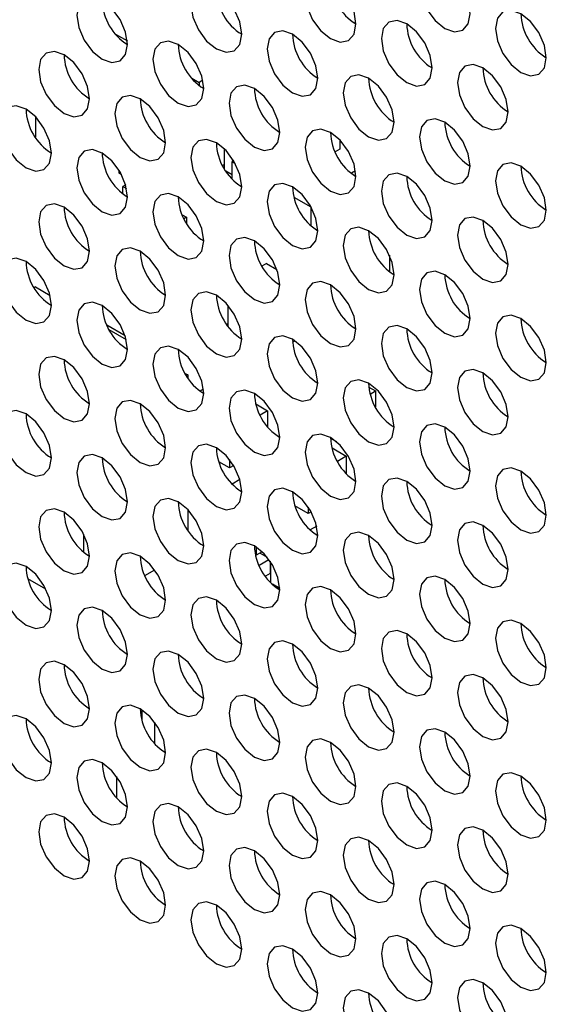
# Model space of a CAD drawing. Header units: millimetres. Extents: x 3619 to 4737, y 1503 to 2366.
# Tile 212 of 256: x 4542.13 to 4547.02, y 2195.35 to 2204.49. Entities that reach past the tile are written whole.
import ezdxf

# ---------------------------------------------------------------- set-up
doc = ezdxf.new("R2010")
doc.units = ezdxf.units.MM

msp = doc.modelspace()

# ---------------------------------------------------------------- linework, layer by layer
at = {"color": 7, "linetype": 'Continuous', "lineweight": 30}
for p, q in [((4543.0185, 2204.3559), (4543.1284, 2204.2925)), ((4543.7257, 2203.9477), (4543.7947, 2203.9078)), ((4543.8288, 2203.9275), (4543.7947, 2203.9078)), ((4543.7947, 2203.9078), (4543.7947, 2203.8798)), ((4542.2745, 2203.5906), (4542.2745, 2203.3985)), ((4545.1029, 2203.3731), (4545.1029, 2203.2887)), ((4544.0304, 2203.1043), (4544.0304, 2203.2896)), ((4545.1029, 2203.2887), (4545.058, 2203.2627)), ((4544.0304, 2203.1457), (4544.0128, 2203.1355)), ((4544.1158, 2203.1814), (4544.1012, 2203.1729)), ((4544.1012, 2203.1729), (4544.1302, 2203.1562)), ((4544.1012, 2203.0113), (4544.1012, 2203.1729)), ((4543.0523, 2203.0639), (4543.0523, 2203.0908)), ((4543.0747, 2203.051), (4543.0523, 2203.0639)), ((4544.1012, 2203.0504), (4544.0435, 2203.0837)), ((4545.2474, 2203.0864), (4545.2084, 2203.0638)), ((4543.1128, 2202.956), (4543.0876, 2202.9415)), ((4543.0876, 2202.9415), (4543.1214, 2202.922)), ((4543.0876, 2202.8727), (4543.0876, 2202.9415)), ((4544.6754, 2202.8414), (4544.8318, 2202.7511)), ((4543.6375, 2202.6785), (4543.6769, 2202.6557)), ((4544.8347, 2202.7528), (4544.8318, 2202.7511)), ((4544.8318, 2202.7511), (4544.8318, 2202.5799)), ((4543.6769, 2202.6557), (4543.6539, 2202.6424)), ((4543.6769, 2202.6557), (4543.6769, 2202.6007)), ((4544.4194, 2202.2271), (4544.3777, 2202.2031)), ((4544.4194, 2202.2271), (4544.5168, 2202.1708)), ((4545.5625, 2202.303), (4545.5625, 2202.1517)), ((4542.2745, 2202.0091), (4542.2624, 2202.0022)), ((4542.2745, 2202.0091), (4542.4107, 2201.9305)), ((4544.0658, 2201.6373), (4544.0658, 2201.8362)), ((4543.1084, 2201.555), (4542.9382, 2201.6532)), ((4542.9575, 2201.6148), (4543.1178, 2201.5223)), ((4544.0494, 2201.6597), (4544.0658, 2201.6691)), ((4544.6632, 2201.4969), (4544.6849, 2201.5095)), ((4543.6646, 2201.2066), (4543.6887, 2201.1927)), ((4543.6887, 2201.1927), (4543.6766, 2201.1858)), ((4543.6887, 2201.1927), (4543.6887, 2201.1668)), ((4543.8349, 2201.0594), (4543.8044, 2201.0418)), ((4545.3713, 2201.0788), (4545.4329, 2201.0432)), ((4545.3834, 2201.0146), (4545.4329, 2201.0432)), ((4545.4329, 2201.0432), (4545.4329, 2200.8929)), ((4544.3219, 2200.9225), (4544.4311, 2200.8594)), ((4544.4311, 2200.8594), (4544.361, 2200.8189)), ((4544.4311, 2200.8594), (4544.4311, 2200.7107)), ((4544.544, 2200.6252), (4544.533, 2200.6188)), ((4545.0741, 2200.5699), (4545.0158, 2200.6035)), ((4545.029, 2200.5142), (4545.1618, 2200.4376)), ((4544.0776, 2200.4063), (4544.0776, 2200.3287)), ((4545.1618, 2200.4376), (4545.0791, 2200.3898)), ((4545.1618, 2200.4376), (4545.1618, 2200.2759)), ((4544.0776, 2200.3287), (4543.978, 2200.3861)), ((4544.1158, 2200.3507), (4544.0776, 2200.3287)), ((4544.1735, 2200.2207), (4544.1022, 2200.1795)), ((4543.6887, 2199.9435), (4543.6887, 2199.7514)), ((4544.8083, 2199.9068), (4544.6851, 2199.9779)), ((4544.8083, 2199.9656), (4544.8083, 2199.9068)), ((4544.8347, 2199.9221), (4544.8083, 2199.9068)), ((4544.8868, 2199.7889), (4544.8266, 2199.7541)), ((4542.7223, 2199.7145), (4542.7223, 2199.5481)), ((4544.3251, 2199.5948), (4544.3251, 2199.5189)), ((4544.3251, 2199.5189), (4544.3181, 2199.5229)), ((4544.3802, 2199.5507), (4544.3251, 2199.5189)), ((4544.3509, 2199.4249), (4544.4433, 2199.4783)), ((4544.3604, 2199.5393), (4544.4253, 2199.5018)), ((4544.4547, 2199.462), (4544.4547, 2199.3488)), ((4544.4606, 2199.2627), (4544.4606, 2199.453)), ((4542.3723, 2199.2038), (4542.205, 2199.3004)), ((4543.2902, 2199.3296), (4543.3827, 2199.383)), ((4544.4547, 2199.3488), (4544.4099, 2199.3229)), ((4544.5441, 2199.2088), (4544.4752, 2199.2485)), ((4543.2644, 2197.9847), (4543.2644, 2198.0841)), ((4543.3823, 2197.7709), (4543.3823, 2197.9682)), ((4543.0287, 2197.4646), (4543.0287, 2197.2674))]:
    msp.add_line(p, q, dxfattribs=at)
at = {"color": 7, "linetype": 'Continuous', "lineweight": 30, "flags": 128}
for points in [[(4546.312, 2204.5452), (4546.2941, 2204.6598), (4546.243, 2204.7776), (4546.1665, 2204.8807), (4546.0763, 2204.9535), (4545.9861, 2204.9848), (4545.9097, 2204.97), (4545.8586, 2204.9112), (4545.8406, 2204.8174), (4545.8586, 2204.7029), (4545.9097, 2204.5851), (4545.9861, 2204.4819), (4546.0763, 2204.4091), (4546.1665, 2204.3778), (4546.243, 2204.3926), (4546.2941, 2204.4514), (4546.312, 2204.5452)], [(4545.2514, 2204.4499), (4545.2334, 2204.5644), (4545.1824, 2204.6822), (4545.1059, 2204.7853), (4545.0157, 2204.8581), (4544.9255, 2204.8895), (4544.849, 2204.8746), (4544.7979, 2204.8158), (4544.78, 2204.722), (4544.7979, 2204.6075), (4544.849, 2204.4897), (4544.9255, 2204.3866), (4545.0157, 2204.3138), (4545.1059, 2204.2824), (4545.1824, 2204.2973), (4545.2334, 2204.3561), (4545.2514, 2204.4499)], [(4544.1907, 2204.3545), (4544.1728, 2204.469), (4544.1217, 2204.5868), (4544.0452, 2204.69), (4543.955, 2204.7628), (4543.8648, 2204.7941), (4543.7884, 2204.7793), (4543.7373, 2204.7205), (4543.7193, 2204.6267), (4543.7373, 2204.5121), (4543.7884, 2204.3943), (4543.8648, 2204.2912), (4543.955, 2204.2184), (4544.0452, 2204.1871), (4544.1217, 2204.2019), (4544.1728, 2204.2607), (4544.1907, 2204.3545)], [(4543.1301, 2204.2591), (4543.1121, 2204.3737), (4543.061, 2204.4915), (4542.9846, 2204.5946), (4542.8944, 2204.6674), (4542.8042, 2204.6988), (4542.7277, 2204.6839), (4542.6766, 2204.6251), (4542.6587, 2204.5313), (4542.6766, 2204.4168), (4542.7277, 2204.299), (4542.8042, 2204.1958), (4542.8944, 2204.123), (4542.9846, 2204.0917), (4543.061, 2204.1065), (4543.1121, 2204.1654), (4543.1301, 2204.2591)], [(4547.0192, 2204.137), (4547.0012, 2204.2516), (4546.9501, 2204.3694), (4546.8736, 2204.4725), (4546.7835, 2204.5453), (4546.6933, 2204.5766), (4546.6168, 2204.5618), (4546.5657, 2204.503), (4546.5477, 2204.4092), (4546.5657, 2204.2947), (4546.6168, 2204.1769), (4546.6933, 2204.0737), (4546.7835, 2204.0009), (4546.8736, 2203.9696), (4546.9501, 2203.9844), (4547.0012, 2204.0432), (4547.0192, 2204.137)], [(4545.9585, 2204.0417), (4545.9406, 2204.1562), (4545.8895, 2204.274), (4545.813, 2204.3771), (4545.7228, 2204.4499), (4545.6326, 2204.4813), (4545.5561, 2204.4664), (4545.505, 2204.4076), (4545.4871, 2204.3138), (4545.505, 2204.1993), (4545.5561, 2204.0815), (4545.6326, 2203.9783), (4545.7228, 2203.9056), (4545.813, 2203.8742), (4545.8895, 2203.8891), (4545.9406, 2203.9479), (4545.9585, 2204.0417)], [(4544.8978, 2203.9463), (4544.8799, 2204.0608), (4544.8288, 2204.1786), (4544.7523, 2204.2818), (4544.6621, 2204.3546), (4544.5719, 2204.3859), (4544.4955, 2204.3711), (4544.4444, 2204.3122), (4544.4264, 2204.2184), (4544.4444, 2204.1039), (4544.4955, 2203.9861), (4544.5719, 2203.883), (4544.6621, 2203.8102), (4544.7523, 2203.7788), (4544.8288, 2203.7937), (4544.8799, 2203.8525), (4544.8978, 2203.9463)], [(4543.8372, 2203.8509), (4543.8192, 2203.9655), (4543.7681, 2204.0833), (4543.6917, 2204.1864), (4543.6015, 2204.2592), (4543.5113, 2204.2906), (4543.4348, 2204.2757), (4543.3837, 2204.2169), (4543.3658, 2204.1231), (4543.3837, 2204.0086), (4543.4348, 2203.8908), (4543.5113, 2203.7876), (4543.6015, 2203.7148), (4543.6917, 2203.6835), (4543.7681, 2203.6983), (4543.8192, 2203.7571), (4543.8372, 2203.8509)], [(4542.7765, 2203.7556), (4542.7586, 2203.8701), (4542.7075, 2203.9879), (4542.631, 2204.091), (4542.5408, 2204.1638), (4542.4506, 2204.1952), (4542.3741, 2204.1803), (4542.323, 2204.1215), (4542.3051, 2204.0277), (4542.323, 2203.9132), (4542.3741, 2203.7954), (4542.4506, 2203.6923), (4542.5408, 2203.6195), (4542.631, 2203.5881), (4542.7075, 2203.603), (4542.7586, 2203.6618), (4542.7765, 2203.7556)], [(4546.6656, 2203.6335), (4546.6477, 2203.748), (4546.5966, 2203.8658), (4546.5201, 2203.9689), (4546.4299, 2204.0417), (4546.3397, 2204.0731), (4546.2632, 2204.0582), (4546.2121, 2203.9994), (4546.1942, 2203.9056), (4546.2121, 2203.7911), (4546.2632, 2203.6733), (4546.3397, 2203.5701), (4546.4299, 2203.4974), (4546.5201, 2203.466), (4546.5966, 2203.4809), (4546.6477, 2203.5397), (4546.6656, 2203.6335)], [(4545.6049, 2203.5381), (4545.587, 2203.6526), (4545.5359, 2203.7704), (4545.4594, 2203.8736), (4545.3692, 2203.9464), (4545.279, 2203.9777), (4545.2026, 2203.9629), (4545.1515, 2203.904), (4545.1335, 2203.8102), (4545.1515, 2203.6957), (4545.2026, 2203.5779), (4545.279, 2203.4748), (4545.3692, 2203.402), (4545.4594, 2203.3706), (4545.5359, 2203.3855), (4545.587, 2203.4443), (4545.6049, 2203.5381)], [(4544.5443, 2203.4427), (4544.5263, 2203.5573), (4544.4752, 2203.6751), (4544.3988, 2203.7782), (4544.3086, 2203.851), (4544.2184, 2203.8823), (4544.1419, 2203.8675), (4544.0908, 2203.8087), (4544.0729, 2203.7149), (4544.0908, 2203.6004), (4544.1419, 2203.4826), (4544.2184, 2203.3794), (4544.3086, 2203.3066), (4544.3988, 2203.2753), (4544.4752, 2203.2901), (4544.5263, 2203.3489), (4544.5443, 2203.4427)], [(4543.4836, 2203.3474), (4543.4657, 2203.4619), (4543.4146, 2203.5797), (4543.3381, 2203.6828), (4543.2479, 2203.7556), (4543.1577, 2203.787), (4543.0813, 2203.7721), (4543.0302, 2203.7133), (4543.0122, 2203.6195), (4543.0302, 2203.505), (4543.0813, 2203.3872), (4543.1577, 2203.2841), (4543.2479, 2203.2113), (4543.3381, 2203.1799), (4543.4146, 2203.1948), (4543.4657, 2203.2536), (4543.4836, 2203.3474)], [(4542.423, 2203.252), (4542.405, 2203.3665), (4542.3539, 2203.4843), (4542.2775, 2203.5875), (4542.1873, 2203.6603), (4542.0971, 2203.6916), (4542.0206, 2203.6768), (4541.9695, 2203.618), (4541.9516, 2203.5242), (4541.9695, 2203.4096), (4542.0206, 2203.2918), (4542.0971, 2203.1887), (4542.1873, 2203.1159), (4542.2775, 2203.0846), (4542.3539, 2203.0994), (4542.405, 2203.1582), (4542.423, 2203.252)], [(4546.312, 2203.1299), (4546.2941, 2203.2444), (4546.243, 2203.3622), (4546.1665, 2203.4654), (4546.0763, 2203.5381), (4545.9861, 2203.5695), (4545.9097, 2203.5546), (4545.8586, 2203.4958), (4545.8406, 2203.402), (4545.8586, 2203.2875), (4545.9097, 2203.1697), (4545.9861, 2203.0666), (4546.0763, 2202.9938), (4546.1665, 2202.9624), (4546.243, 2202.9773), (4546.2941, 2203.0361), (4546.312, 2203.1299)], [(4545.2514, 2203.0345), (4545.2334, 2203.1491), (4545.1824, 2203.2669), (4545.1059, 2203.37), (4545.0157, 2203.4428), (4544.9255, 2203.4741), (4544.849, 2203.4593), (4544.7979, 2203.4005), (4544.78, 2203.3067), (4544.7979, 2203.1922), (4544.849, 2203.0744), (4544.9255, 2202.9712), (4545.0157, 2202.8984), (4545.1059, 2202.8671), (4545.1824, 2202.8819), (4545.2334, 2202.9407), (4545.2514, 2203.0345)], [(4544.1907, 2202.9392), (4544.1728, 2203.0537), (4544.1217, 2203.1715), (4544.0452, 2203.2746), (4543.955, 2203.3474), (4543.8648, 2203.3788), (4543.7884, 2203.3639), (4543.7373, 2203.3051), (4543.7193, 2203.2113), (4543.7373, 2203.0968), (4543.7884, 2202.979), (4543.8648, 2202.8759), (4543.955, 2202.8031), (4544.0452, 2202.7717), (4544.1217, 2202.7866), (4544.1728, 2202.8454), (4544.1907, 2202.9392)], [(4543.1301, 2202.8438), (4543.1121, 2202.9583), (4543.061, 2203.0761), (4542.9846, 2203.1793), (4542.8944, 2203.2521), (4542.8042, 2203.2834), (4542.7277, 2203.2686), (4542.6766, 2203.2098), (4542.6587, 2203.1159), (4542.6766, 2203.0014), (4542.7277, 2202.8836), (4542.8042, 2202.7805), (4542.8944, 2202.7077), (4542.9846, 2202.6763), (4543.061, 2202.6912), (4543.1121, 2202.75), (4543.1301, 2202.8438)], [(4547.0192, 2202.7217), (4547.0012, 2202.8362), (4546.9501, 2202.954), (4546.8736, 2203.0572), (4546.7835, 2203.1299), (4546.6933, 2203.1613), (4546.6168, 2203.1464), (4546.5657, 2203.0876), (4546.5477, 2202.9938), (4546.5657, 2202.8793), (4546.6168, 2202.7615), (4546.6933, 2202.6584), (4546.7835, 2202.5856), (4546.8736, 2202.5542), (4546.9501, 2202.5691), (4547.0012, 2202.6279), (4547.0192, 2202.7217)], [(4545.9585, 2202.6263), (4545.9406, 2202.7408), (4545.8895, 2202.8586), (4545.813, 2202.9618), (4545.7228, 2203.0346), (4545.6326, 2203.0659), (4545.5561, 2203.0511), (4545.505, 2202.9923), (4545.4871, 2202.8985), (4545.505, 2202.784), (4545.5561, 2202.6662), (4545.6326, 2202.563), (4545.7228, 2202.4902), (4545.813, 2202.4589), (4545.8895, 2202.4737), (4545.9406, 2202.5325), (4545.9585, 2202.6263)], [(4544.8978, 2202.531), (4544.8799, 2202.6455), (4544.8288, 2202.7633), (4544.7523, 2202.8664), (4544.6621, 2202.9392), (4544.5719, 2202.9706), (4544.4955, 2202.9557), (4544.4444, 2202.8969), (4544.4264, 2202.8031), (4544.4444, 2202.6886), (4544.4955, 2202.5708), (4544.5719, 2202.4677), (4544.6621, 2202.3949), (4544.7523, 2202.3635), (4544.8288, 2202.3784), (4544.8799, 2202.4372), (4544.8978, 2202.531)], [(4543.8372, 2202.4356), (4543.8192, 2202.5501), (4543.7681, 2202.6679), (4543.6917, 2202.7711), (4543.6015, 2202.8439), (4543.5113, 2202.8752), (4543.4348, 2202.8604), (4543.3837, 2202.8015), (4543.3658, 2202.7077), (4543.3837, 2202.5932), (4543.4348, 2202.4754), (4543.5113, 2202.3723), (4543.6015, 2202.2995), (4543.6917, 2202.2681), (4543.7681, 2202.283), (4543.8192, 2202.3418), (4543.8372, 2202.4356)], [(4542.7765, 2202.3402), (4542.7586, 2202.4548), (4542.7075, 2202.5726), (4542.631, 2202.6757), (4542.5408, 2202.7485), (4542.4506, 2202.7798), (4542.3741, 2202.765), (4542.323, 2202.7062), (4542.3051, 2202.6124), (4542.323, 2202.4979), (4542.3741, 2202.3801), (4542.4506, 2202.2769), (4542.5408, 2202.2041), (4542.631, 2202.1728), (4542.7075, 2202.1876), (4542.7586, 2202.2464), (4542.7765, 2202.3402)], [(4546.6656, 2202.2181), (4546.6477, 2202.3326), (4546.5966, 2202.4504), (4546.5201, 2202.5536), (4546.4299, 2202.6264), (4546.3397, 2202.6577), (4546.2632, 2202.6429), (4546.2121, 2202.5841), (4546.1942, 2202.4903), (4546.2121, 2202.3758), (4546.2632, 2202.258), (4546.3397, 2202.1548), (4546.4299, 2202.082), (4546.5201, 2202.0507), (4546.5966, 2202.0655), (4546.6477, 2202.1243), (4546.6656, 2202.2181)], [(4545.6049, 2202.1228), (4545.587, 2202.2373), (4545.5359, 2202.3551), (4545.4594, 2202.4582), (4545.3692, 2202.531), (4545.279, 2202.5624), (4545.2026, 2202.5475), (4545.1515, 2202.4887), (4545.1335, 2202.3949), (4545.1515, 2202.2804), (4545.2026, 2202.1626), (4545.279, 2202.0594), (4545.3692, 2201.9867), (4545.4594, 2201.9553), (4545.5359, 2201.9702), (4545.587, 2202.029), (4545.6049, 2202.1228)], [(4544.5443, 2202.0274), (4544.5263, 2202.1419), (4544.4752, 2202.2597), (4544.3988, 2202.3629), (4544.3086, 2202.4357), (4544.2184, 2202.467), (4544.1419, 2202.4521), (4544.0908, 2202.3933), (4544.0729, 2202.2995), (4544.0908, 2202.185), (4544.1419, 2202.0672), (4544.2184, 2201.9641), (4544.3086, 2201.8913), (4544.3988, 2201.8599), (4544.4752, 2201.8748), (4544.5263, 2201.9336), (4544.5443, 2202.0274)], [(4543.4836, 2201.932), (4543.4657, 2202.0466), (4543.4146, 2202.1644), (4543.3381, 2202.2675), (4543.2479, 2202.3403), (4543.1577, 2202.3716), (4543.0813, 2202.3568), (4543.0302, 2202.298), (4543.0122, 2202.2042), (4543.0302, 2202.0897), (4543.0813, 2201.9719), (4543.1577, 2201.8687), (4543.2479, 2201.7959), (4543.3381, 2201.7646), (4543.4146, 2201.7794), (4543.4657, 2201.8382), (4543.4836, 2201.932)], [(4542.423, 2201.8367), (4542.405, 2201.9512), (4542.3539, 2202.069), (4542.2775, 2202.1721), (4542.1873, 2202.2449), (4542.0971, 2202.2763), (4542.0206, 2202.2614), (4541.9695, 2202.2026), (4541.9516, 2202.1088), (4541.9695, 2201.9943), (4542.0206, 2201.8765), (4542.0971, 2201.7734), (4542.1873, 2201.7006), (4542.2775, 2201.6692), (4542.3539, 2201.6841), (4542.405, 2201.7429), (4542.423, 2201.8367)], [(4546.312, 2201.7146), (4546.2941, 2201.8291), (4546.243, 2201.9469), (4546.1665, 2202.05), (4546.0763, 2202.1228), (4545.9861, 2202.1542), (4545.9097, 2202.1393), (4545.8586, 2202.0805), (4545.8406, 2201.9867), (4545.8586, 2201.8722), (4545.9097, 2201.7544), (4545.9861, 2201.6512), (4546.0763, 2201.5784), (4546.1665, 2201.5471), (4546.243, 2201.562), (4546.2941, 2201.6208), (4546.312, 2201.7146)], [(4545.2514, 2201.6192), (4545.2334, 2201.7337), (4545.1824, 2201.8515), (4545.1059, 2201.9547), (4545.0157, 2202.0275), (4544.9255, 2202.0588), (4544.849, 2202.0439), (4544.7979, 2201.9851), (4544.78, 2201.8913), (4544.7979, 2201.7768), (4544.849, 2201.659), (4544.9255, 2201.5559), (4545.0157, 2201.4831), (4545.1059, 2201.4517), (4545.1824, 2201.4666), (4545.2334, 2201.5254), (4545.2514, 2201.6192)], [(4544.1907, 2201.5238), (4544.1728, 2201.6384), (4544.1217, 2201.7561), (4544.0452, 2201.8593), (4543.955, 2201.9321), (4543.8648, 2201.9634), (4543.7884, 2201.9486), (4543.7373, 2201.8898), (4543.7193, 2201.796), (4543.7373, 2201.6815), (4543.7884, 2201.5637), (4543.8648, 2201.4605), (4543.955, 2201.3877), (4544.0452, 2201.3564), (4544.1217, 2201.3712), (4544.1728, 2201.43), (4544.1907, 2201.5238)], [(4543.1301, 2201.4285), (4543.1121, 2201.543), (4543.061, 2201.6608), (4542.9846, 2201.7639), (4542.8944, 2201.8367), (4542.8042, 2201.8681), (4542.7277, 2201.8532), (4542.6766, 2201.7944), (4542.6587, 2201.7006), (4542.6766, 2201.5861), (4542.7277, 2201.4683), (4542.8042, 2201.3652), (4542.8944, 2201.2924), (4542.9846, 2201.261), (4543.061, 2201.2759), (4543.1121, 2201.3347), (4543.1301, 2201.4285)], [(4547.0192, 2201.3064), (4547.0012, 2201.4209), (4546.9501, 2201.5387), (4546.8736, 2201.6418), (4546.7835, 2201.7146), (4546.6933, 2201.746), (4546.6168, 2201.7311), (4546.5657, 2201.6723), (4546.5477, 2201.5785), (4546.5657, 2201.464), (4546.6168, 2201.3462), (4546.6933, 2201.243), (4546.7835, 2201.1702), (4546.8736, 2201.1389), (4546.9501, 2201.1538), (4547.0012, 2201.2126), (4547.0192, 2201.3064)], [(4545.9585, 2201.211), (4545.9406, 2201.3255), (4545.8895, 2201.4433), (4545.813, 2201.5465), (4545.7228, 2201.6192), (4545.6326, 2201.6506), (4545.5561, 2201.6357), (4545.505, 2201.5769), (4545.4871, 2201.4831), (4545.505, 2201.3686), (4545.5561, 2201.2508), (4545.6326, 2201.1477), (4545.7228, 2201.0749), (4545.813, 2201.0435), (4545.8895, 2201.0584), (4545.9406, 2201.1172), (4545.9585, 2201.211)], [(4544.8978, 2201.1156), (4544.8799, 2201.2302), (4544.8288, 2201.3479), (4544.7523, 2201.4511), (4544.6621, 2201.5239), (4544.5719, 2201.5552), (4544.4955, 2201.5404), (4544.4444, 2201.4816), (4544.4264, 2201.3878), (4544.4444, 2201.2733), (4544.4955, 2201.1555), (4544.5719, 2201.0523), (4544.6621, 2200.9795), (4544.7523, 2200.9482), (4544.8288, 2200.963), (4544.8799, 2201.0218), (4544.8978, 2201.1156)], [(4543.8372, 2201.0203), (4543.8192, 2201.1348), (4543.7681, 2201.2526), (4543.6917, 2201.3557), (4543.6015, 2201.4285), (4543.5113, 2201.4599), (4543.4348, 2201.445), (4543.3837, 2201.3862), (4543.3658, 2201.2924), (4543.3837, 2201.1779), (4543.4348, 2201.0601), (4543.5113, 2200.9569), (4543.6015, 2200.8842), (4543.6917, 2200.8528), (4543.7681, 2200.8677), (4543.8192, 2200.9265), (4543.8372, 2201.0203)], [(4542.7765, 2200.9249), (4542.7586, 2201.0394), (4542.7075, 2201.1572), (4542.631, 2201.2604), (4542.5408, 2201.3332), (4542.4506, 2201.3645), (4542.3741, 2201.3497), (4542.323, 2201.2909), (4542.3051, 2201.197), (4542.323, 2201.0825), (4542.3741, 2200.9647), (4542.4506, 2200.8616), (4542.5408, 2200.7888), (4542.631, 2200.7574), (4542.7075, 2200.7723), (4542.7586, 2200.8311), (4542.7765, 2200.9249)], [(4546.6656, 2200.8028), (4546.6477, 2200.9173), (4546.5966, 2201.0351), (4546.5201, 2201.1383), (4546.4299, 2201.211), (4546.3397, 2201.2424), (4546.2632, 2201.2275), (4546.2121, 2201.1687), (4546.1942, 2201.0749), (4546.2121, 2200.9604), (4546.2632, 2200.8426), (4546.3397, 2200.7395), (4546.4299, 2200.6667), (4546.5201, 2200.6353), (4546.5966, 2200.6502), (4546.6477, 2200.709), (4546.6656, 2200.8028)], [(4545.6049, 2200.7074), (4545.587, 2200.822), (4545.5359, 2200.9397), (4545.4594, 2201.0429), (4545.3692, 2201.1157), (4545.279, 2201.147), (4545.2026, 2201.1322), (4545.1515, 2201.0734), (4545.1335, 2200.9796), (4545.1515, 2200.865), (4545.2026, 2200.7473), (4545.279, 2200.6441), (4545.3692, 2200.5713), (4545.4594, 2200.54), (4545.5359, 2200.5548), (4545.587, 2200.6136), (4545.6049, 2200.7074)], [(4544.5443, 2200.6121), (4544.5263, 2200.7266), (4544.4752, 2200.8444), (4544.3988, 2200.9475), (4544.3086, 2201.0203), (4544.2184, 2201.0517), (4544.1419, 2201.0368), (4544.0908, 2200.978), (4544.0729, 2200.8842), (4544.0908, 2200.7697), (4544.1419, 2200.6519), (4544.2184, 2200.5487), (4544.3086, 2200.476), (4544.3988, 2200.4446), (4544.4752, 2200.4595), (4544.5263, 2200.5183), (4544.5443, 2200.6121)], [(4543.4836, 2200.5167), (4543.4657, 2200.6312), (4543.4146, 2200.749), (4543.3381, 2200.8522), (4543.2479, 2200.925), (4543.1577, 2200.9563), (4543.0813, 2200.9414), (4543.0302, 2200.8826), (4543.0122, 2200.7888), (4543.0302, 2200.6743), (4543.0813, 2200.5565), (4543.1577, 2200.4534), (4543.2479, 2200.3806), (4543.3381, 2200.3492), (4543.4146, 2200.3641), (4543.4657, 2200.4229), (4543.4836, 2200.5167)], [(4542.423, 2200.4213), (4542.405, 2200.5359), (4542.3539, 2200.6537), (4542.2775, 2200.7568), (4542.1873, 2200.8296), (4542.0971, 2200.8609), (4542.0206, 2200.8461), (4541.9695, 2200.7873), (4541.9516, 2200.6935), (4541.9695, 2200.579), (4542.0206, 2200.4612), (4542.0971, 2200.358), (4542.1873, 2200.2852), (4542.2775, 2200.2539), (4542.3539, 2200.2687), (4542.405, 2200.3275), (4542.423, 2200.4213)], [(4546.312, 2200.2992), (4546.2941, 2200.4137), (4546.243, 2200.5315), (4546.1665, 2200.6347), (4546.0763, 2200.7075), (4545.9861, 2200.7388), (4545.9097, 2200.724), (4545.8586, 2200.6652), (4545.8406, 2200.5714), (4545.8586, 2200.4568), (4545.9097, 2200.339), (4545.9861, 2200.2359), (4546.0763, 2200.1631), (4546.1665, 2200.1318), (4546.243, 2200.1466), (4546.2941, 2200.2054), (4546.312, 2200.2992)], [(4545.2514, 2200.2039), (4545.2334, 2200.3184), (4545.1824, 2200.4362), (4545.1059, 2200.5393), (4545.0157, 2200.6121), (4544.9255, 2200.6435), (4544.849, 2200.6286), (4544.7979, 2200.5698), (4544.78, 2200.476), (4544.7979, 2200.3615), (4544.849, 2200.2437), (4544.9255, 2200.1405), (4545.0157, 2200.0678), (4545.1059, 2200.0364), (4545.1824, 2200.0513), (4545.2334, 2200.1101), (4545.2514, 2200.2039)], [(4544.1907, 2200.1085), (4544.1728, 2200.223), (4544.1217, 2200.3408), (4544.0452, 2200.444), (4543.955, 2200.5167), (4543.8648, 2200.5481), (4543.7884, 2200.5332), (4543.7373, 2200.4744), (4543.7193, 2200.3806), (4543.7373, 2200.2661), (4543.7884, 2200.1483), (4543.8648, 2200.0452), (4543.955, 2199.9724), (4544.0452, 2199.941), (4544.1217, 2199.9559), (4544.1728, 2200.0147), (4544.1907, 2200.1085)], [(4543.1301, 2200.0131), (4543.1121, 2200.1277), (4543.061, 2200.2455), (4542.9846, 2200.3486), (4542.8944, 2200.4214), (4542.8042, 2200.4527), (4542.7277, 2200.4379), (4542.6766, 2200.3791), (4542.6587, 2200.2853), (4542.6766, 2200.1708), (4542.7277, 2200.053), (4542.8042, 2199.9498), (4542.8944, 2199.877), (4542.9846, 2199.8457), (4543.061, 2199.8605), (4543.1121, 2199.9193), (4543.1301, 2200.0131)], [(4547.0192, 2199.891), (4547.0012, 2200.0055), (4546.9501, 2200.1233), (4546.8736, 2200.2265), (4546.7835, 2200.2993), (4546.6933, 2200.3306), (4546.6168, 2200.3158), (4546.5657, 2200.257), (4546.5477, 2200.1632), (4546.5657, 2200.0486), (4546.6168, 2199.9308), (4546.6933, 2199.8277), (4546.7835, 2199.7549), (4546.8736, 2199.7236), (4546.9501, 2199.7384), (4547.0012, 2199.7972), (4547.0192, 2199.891)], [(4545.9585, 2199.7957), (4545.9406, 2199.9102), (4545.8895, 2200.028), (4545.813, 2200.1311), (4545.7228, 2200.2039), (4545.6326, 2200.2353), (4545.5561, 2200.2204), (4545.505, 2200.1616), (4545.4871, 2200.0678), (4545.505, 2199.9533), (4545.5561, 2199.8355), (4545.6326, 2199.7323), (4545.7228, 2199.6595), (4545.813, 2199.6282), (4545.8895, 2199.6431), (4545.9406, 2199.7019), (4545.9585, 2199.7957)], [(4544.8978, 2199.7003), (4544.8799, 2199.8148), (4544.8288, 2199.9326), (4544.7523, 2200.0358), (4544.6621, 2200.1085), (4544.5719, 2200.1399), (4544.4955, 2200.125), (4544.4444, 2200.0662), (4544.4264, 2199.9724), (4544.4444, 2199.8579), (4544.4955, 2199.7401), (4544.5719, 2199.637), (4544.6621, 2199.5642), (4544.7523, 2199.5328), (4544.8288, 2199.5477), (4544.8799, 2199.6065), (4544.8978, 2199.7003)], [(4543.8372, 2199.6049), (4543.8192, 2199.7195), (4543.7681, 2199.8373), (4543.6917, 2199.9404), (4543.6015, 2200.0132), (4543.5113, 2200.0445), (4543.4348, 2200.0297), (4543.3837, 2199.9709), (4543.3658, 2199.8771), (4543.3837, 2199.7626), (4543.4348, 2199.6448), (4543.5113, 2199.5416), (4543.6015, 2199.4688), (4543.6917, 2199.4375), (4543.7681, 2199.4523), (4543.8192, 2199.5111), (4543.8372, 2199.6049)], [(4542.7765, 2199.5096), (4542.7586, 2199.6241), (4542.7075, 2199.7419), (4542.631, 2199.845), (4542.5408, 2199.9178), (4542.4506, 2199.9492), (4542.3741, 2199.9343), (4542.323, 2199.8755), (4542.3051, 2199.7817), (4542.323, 2199.6672), (4542.3741, 2199.5494), (4542.4506, 2199.4462), (4542.5408, 2199.3735), (4542.631, 2199.3421), (4542.7075, 2199.357), (4542.7586, 2199.4158), (4542.7765, 2199.5096)], [(4546.6656, 2199.3875), (4546.6477, 2199.502), (4546.5966, 2199.6198), (4546.5201, 2199.7229), (4546.4299, 2199.7957), (4546.3397, 2199.8271), (4546.2632, 2199.8122), (4546.2121, 2199.7534), (4546.1942, 2199.6596), (4546.2121, 2199.5451), (4546.2632, 2199.4273), (4546.3397, 2199.3241), (4546.4299, 2199.2513), (4546.5201, 2199.22), (4546.5966, 2199.2349), (4546.6477, 2199.2937), (4546.6656, 2199.3875)], [(4545.6049, 2199.2921), (4545.587, 2199.4066), (4545.5359, 2199.5244), (4545.4594, 2199.6276), (4545.3692, 2199.7003), (4545.279, 2199.7317), (4545.2026, 2199.7168), (4545.1515, 2199.658), (4545.1335, 2199.5642), (4545.1515, 2199.4497), (4545.2026, 2199.3319), (4545.279, 2199.2288), (4545.3692, 2199.156), (4545.4594, 2199.1246), (4545.5359, 2199.1395), (4545.587, 2199.1983), (4545.6049, 2199.2921)], [(4544.5443, 2199.1967), (4544.5263, 2199.3112), (4544.4752, 2199.429), (4544.3988, 2199.5322), (4544.3086, 2199.605), (4544.2184, 2199.6363), (4544.1419, 2199.6215), (4544.0908, 2199.5627), (4544.0729, 2199.4689), (4544.0908, 2199.3544), (4544.1419, 2199.2366), (4544.2184, 2199.1334), (4544.3086, 2199.0606), (4544.3988, 2199.0293), (4544.4752, 2199.0441), (4544.5263, 2199.1029), (4544.5443, 2199.1967)], [(4543.4836, 2199.1014), (4543.4657, 2199.2159), (4543.4146, 2199.3337), (4543.3381, 2199.4368), (4543.2479, 2199.5096), (4543.1577, 2199.541), (4543.0813, 2199.5261), (4543.0302, 2199.4673), (4543.0122, 2199.3735), (4543.0302, 2199.259), (4543.0813, 2199.1412), (4543.1577, 2199.038), (4543.2479, 2198.9653), (4543.3381, 2198.9339), (4543.4146, 2198.9488), (4543.4657, 2199.0076), (4543.4836, 2199.1014)], [(4542.423, 2199.006), (4542.405, 2199.1205), (4542.3539, 2199.2383), (4542.2775, 2199.3415), (4542.1873, 2199.4143), (4542.0971, 2199.4456), (4542.0206, 2199.4308), (4541.9695, 2199.3719), (4541.9516, 2199.2781), (4541.9695, 2199.1636), (4542.0206, 2199.0458), (4542.0971, 2198.9427), (4542.1873, 2198.8699), (4542.2775, 2198.8385), (4542.3539, 2198.8534), (4542.405, 2198.9122), (4542.423, 2199.006)], [(4546.312, 2198.8839), (4546.2941, 2198.9984), (4546.243, 2199.1162), (4546.1665, 2199.2193), (4546.0763, 2199.2921), (4545.9861, 2199.3235), (4545.9097, 2199.3086), (4545.8586, 2199.2498), (4545.8406, 2199.156), (4545.8586, 2199.0415), (4545.9097, 2198.9237), (4545.9861, 2198.8206), (4546.0763, 2198.7478), (4546.1665, 2198.7164), (4546.243, 2198.7313), (4546.2941, 2198.7901), (4546.312, 2198.8839)], [(4545.2514, 2198.7885), (4545.2334, 2198.903), (4545.1824, 2199.0208), (4545.1059, 2199.124), (4545.0157, 2199.1968), (4544.9255, 2199.2281), (4544.849, 2199.2133), (4544.7979, 2199.1545), (4544.78, 2199.0607), (4544.7979, 2198.9461), (4544.849, 2198.8284), (4544.9255, 2198.7252), (4545.0157, 2198.6524), (4545.1059, 2198.6211), (4545.1824, 2198.6359), (4545.2334, 2198.6947), (4545.2514, 2198.7885)], [(4544.1907, 2198.6932), (4544.1728, 2198.8077), (4544.1217, 2198.9255), (4544.0452, 2199.0286), (4543.955, 2199.1014), (4543.8648, 2199.1328), (4543.7884, 2199.1179), (4543.7373, 2199.0591), (4543.7193, 2198.9653), (4543.7373, 2198.8508), (4543.7884, 2198.733), (4543.8648, 2198.6298), (4543.955, 2198.5571), (4544.0452, 2198.5257), (4544.1217, 2198.5406), (4544.1728, 2198.5994), (4544.1907, 2198.6932)], [(4543.1301, 2198.5978), (4543.1121, 2198.7123), (4543.061, 2198.8301), (4542.9846, 2198.9333), (4542.8944, 2199.006), (4542.8042, 2199.0374), (4542.7277, 2199.0225), (4542.6766, 2198.9637), (4542.6587, 2198.8699), (4542.6766, 2198.7554), (4542.7277, 2198.6376), (4542.8042, 2198.5345), (4542.8944, 2198.4617), (4542.9846, 2198.4303), (4543.061, 2198.4452), (4543.1121, 2198.504), (4543.1301, 2198.5978)], [(4547.0192, 2198.4757), (4547.0012, 2198.5902), (4546.9501, 2198.708), (4546.8736, 2198.8111), (4546.7835, 2198.8839), (4546.6933, 2198.9153), (4546.6168, 2198.9004), (4546.5657, 2198.8416), (4546.5477, 2198.7478), (4546.5657, 2198.6333), (4546.6168, 2198.5155), (4546.6933, 2198.4124), (4546.7835, 2198.3396), (4546.8736, 2198.3082), (4546.9501, 2198.3231), (4547.0012, 2198.3819), (4547.0192, 2198.4757)], [(4545.9585, 2198.3803), (4545.9406, 2198.4948), (4545.8895, 2198.6126), (4545.813, 2198.7158), (4545.7228, 2198.7886), (4545.6326, 2198.8199), (4545.5561, 2198.8051), (4545.505, 2198.7463), (4545.4871, 2198.6525), (4545.505, 2198.5379), (4545.5561, 2198.4201), (4545.6326, 2198.317), (4545.7228, 2198.2442), (4545.813, 2198.2129), (4545.8895, 2198.2277), (4545.9406, 2198.2865), (4545.9585, 2198.3803)], [(4544.8978, 2198.285), (4544.8799, 2198.3995), (4544.8288, 2198.5173), (4544.7523, 2198.6204), (4544.6621, 2198.6932), (4544.5719, 2198.7246), (4544.4955, 2198.7097), (4544.4444, 2198.6509), (4544.4264, 2198.5571), (4544.4444, 2198.4426), (4544.4955, 2198.3248), (4544.5719, 2198.2216), (4544.6621, 2198.1488), (4544.7523, 2198.1175), (4544.8288, 2198.1324), (4544.8799, 2198.1912), (4544.8978, 2198.285)], [(4543.8372, 2198.1896), (4543.8192, 2198.3041), (4543.7681, 2198.4219), (4543.6917, 2198.5251), (4543.6015, 2198.5978), (4543.5113, 2198.6292), (4543.4348, 2198.6143), (4543.3837, 2198.5555), (4543.3658, 2198.4617), (4543.3837, 2198.3472), (4543.4348, 2198.2294), (4543.5113, 2198.1263), (4543.6015, 2198.0535), (4543.6917, 2198.0221), (4543.7681, 2198.037), (4543.8192, 2198.0958), (4543.8372, 2198.1896)], [(4542.7765, 2198.0942), (4542.7586, 2198.2088), (4542.7075, 2198.3266), (4542.631, 2198.4297), (4542.5408, 2198.5025), (4542.4506, 2198.5338), (4542.3741, 2198.519), (4542.323, 2198.4602), (4542.3051, 2198.3664), (4542.323, 2198.2519), (4542.3741, 2198.1341), (4542.4506, 2198.0309), (4542.5408, 2197.9581), (4542.631, 2197.9268), (4542.7075, 2197.9416), (4542.7586, 2198.0004), (4542.7765, 2198.0942)], [(4546.6656, 2197.9721), (4546.6477, 2198.0866), (4546.5966, 2198.2044), (4546.5201, 2198.3076), (4546.4299, 2198.3804), (4546.3397, 2198.4117), (4546.2632, 2198.3969), (4546.2121, 2198.3381), (4546.1942, 2198.2443), (4546.2121, 2198.1297), (4546.2632, 2198.0119), (4546.3397, 2197.9088), (4546.4299, 2197.836), (4546.5201, 2197.8047), (4546.5966, 2197.8195), (4546.6477, 2197.8783), (4546.6656, 2197.9721)], [(4545.6049, 2197.8768), (4545.587, 2197.9913), (4545.5359, 2198.1091), (4545.4594, 2198.2122), (4545.3692, 2198.285), (4545.279, 2198.3164), (4545.2026, 2198.3015), (4545.1515, 2198.2427), (4545.1335, 2198.1489), (4545.1515, 2198.0344), (4545.2026, 2197.9166), (4545.279, 2197.8134), (4545.3692, 2197.7406), (4545.4594, 2197.7093), (4545.5359, 2197.7241), (4545.587, 2197.783), (4545.6049, 2197.8768)], [(4544.5443, 2197.7814), (4544.5263, 2197.8959), (4544.4752, 2198.0137), (4544.3988, 2198.1169), (4544.3086, 2198.1896), (4544.2184, 2198.221), (4544.1419, 2198.2061), (4544.0908, 2198.1473), (4544.0729, 2198.0535), (4544.0908, 2197.939), (4544.1419, 2197.8212), (4544.2184, 2197.7181), (4544.3086, 2197.6453), (4544.3988, 2197.6139), (4544.4752, 2197.6288), (4544.5263, 2197.6876), (4544.5443, 2197.7814)], [(4543.4836, 2197.686), (4543.4657, 2197.8005), (4543.4146, 2197.9183), (4543.3381, 2198.0215), (4543.2479, 2198.0943), (4543.1577, 2198.1256), (4543.0813, 2198.1108), (4543.0302, 2198.052), (4543.0122, 2197.9582), (4543.0302, 2197.8437), (4543.0813, 2197.7259), (4543.1577, 2197.6227), (4543.2479, 2197.5499), (4543.3381, 2197.5186), (4543.4146, 2197.5334), (4543.4657, 2197.5922), (4543.4836, 2197.686)], [(4542.423, 2197.5907), (4542.405, 2197.7052), (4542.3539, 2197.823), (4542.2775, 2197.9261), (4542.1873, 2197.9989), (4542.0971, 2198.0303), (4542.0206, 2198.0154), (4541.9695, 2197.9566), (4541.9516, 2197.8628), (4541.9695, 2197.7483), (4542.0206, 2197.6305), (4542.0971, 2197.5273), (4542.1873, 2197.4546), (4542.2775, 2197.4232), (4542.3539, 2197.4381), (4542.405, 2197.4969), (4542.423, 2197.5907)], [(4546.312, 2197.4686), (4546.2941, 2197.5831), (4546.243, 2197.7009), (4546.1665, 2197.804), (4546.0763, 2197.8768), (4545.9861, 2197.9082), (4545.9097, 2197.8933), (4545.8586, 2197.8345), (4545.8406, 2197.7407), (4545.8586, 2197.6262), (4545.9097, 2197.5084), (4545.9861, 2197.4052), (4546.0763, 2197.3324), (4546.1665, 2197.3011), (4546.243, 2197.3159), (4546.2941, 2197.3748), (4546.312, 2197.4686)], [(4545.2514, 2197.3732), (4545.2334, 2197.4877), (4545.1824, 2197.6055), (4545.1059, 2197.7086), (4545.0157, 2197.7814), (4544.9255, 2197.8128), (4544.849, 2197.7979), (4544.7979, 2197.7391), (4544.78, 2197.6453), (4544.7979, 2197.5308), (4544.849, 2197.413), (4544.9255, 2197.3099), (4545.0157, 2197.2371), (4545.1059, 2197.2057), (4545.1824, 2197.2206), (4545.2334, 2197.2794), (4545.2514, 2197.3732)], [(4544.1907, 2197.2778), (4544.1728, 2197.3923), (4544.1217, 2197.5101), (4544.0452, 2197.6133), (4543.955, 2197.6861), (4543.8648, 2197.7174), (4543.7884, 2197.7026), (4543.7373, 2197.6438), (4543.7193, 2197.55), (4543.7373, 2197.4354), (4543.7884, 2197.3176), (4543.8648, 2197.2145), (4543.955, 2197.1417), (4544.0452, 2197.1104), (4544.1217, 2197.1252), (4544.1728, 2197.184), (4544.1907, 2197.2778)], [(4543.1301, 2197.1825), (4543.1121, 2197.297), (4543.061, 2197.4148), (4542.9846, 2197.5179), (4542.8944, 2197.5907), (4542.8042, 2197.6221), (4542.7277, 2197.6072), (4542.6766, 2197.5484), (4542.6587, 2197.4546), (4542.6766, 2197.3401), (4542.7277, 2197.2223), (4542.8042, 2197.1191), (4542.8944, 2197.0464), (4542.9846, 2197.015), (4543.061, 2197.0299), (4543.1121, 2197.0887), (4543.1301, 2197.1825)], [(4547.0192, 2197.0604), (4547.0012, 2197.1749), (4546.9501, 2197.2927), (4546.8736, 2197.3958), (4546.7835, 2197.4686), (4546.6933, 2197.4999), (4546.6168, 2197.4851), (4546.5657, 2197.4263), (4546.5477, 2197.3325), (4546.5657, 2197.218), (4546.6168, 2197.1002), (4546.6933, 2196.997), (4546.7835, 2196.9242), (4546.8736, 2196.8929), (4546.9501, 2196.9077), (4547.0012, 2196.9665), (4547.0192, 2197.0604)], [(4545.9585, 2196.965), (4545.9406, 2197.0795), (4545.8895, 2197.1973), (4545.813, 2197.3004), (4545.7228, 2197.3732), (4545.6326, 2197.4046), (4545.5561, 2197.3897), (4545.505, 2197.3309), (4545.4871, 2197.2371), (4545.505, 2197.1226), (4545.5561, 2197.0048), (4545.6326, 2196.9017), (4545.7228, 2196.8289), (4545.813, 2196.7975), (4545.8895, 2196.8124), (4545.9406, 2196.8712), (4545.9585, 2196.965)], [(4544.8978, 2196.8696), (4544.8799, 2196.9841), (4544.8288, 2197.1019), (4544.7523, 2197.2051), (4544.6621, 2197.2779), (4544.5719, 2197.3092), (4544.4955, 2197.2944), (4544.4444, 2197.2356), (4544.4264, 2197.1418), (4544.4444, 2197.0272), (4544.4955, 2196.9094), (4544.5719, 2196.8063), (4544.6621, 2196.7335), (4544.7523, 2196.7022), (4544.8288, 2196.717), (4544.8799, 2196.7758), (4544.8978, 2196.8696)], [(4543.8372, 2196.7743), (4543.8192, 2196.8888), (4543.7681, 2197.0066), (4543.6917, 2197.1097), (4543.6015, 2197.1825), (4543.5113, 2197.2139), (4543.4348, 2197.199), (4543.3837, 2197.1402), (4543.3658, 2197.0464), (4543.3837, 2196.9319), (4543.4348, 2196.8141), (4543.5113, 2196.7109), (4543.6015, 2196.6382), (4543.6917, 2196.6068), (4543.7681, 2196.6217), (4543.8192, 2196.6805), (4543.8372, 2196.7743)], [(4542.7765, 2196.6789), (4542.7586, 2196.7934), (4542.7075, 2196.9112), (4542.631, 2197.0144), (4542.5408, 2197.0871), (4542.4506, 2197.1185), (4542.3741, 2197.1036), (4542.323, 2197.0448), (4542.3051, 2196.951), (4542.323, 2196.8365), (4542.3741, 2196.7187), (4542.4506, 2196.6156), (4542.5408, 2196.5428), (4542.631, 2196.5114), (4542.7075, 2196.5263), (4542.7586, 2196.5851), (4542.7765, 2196.6789)], [(4546.6656, 2196.5568), (4546.6477, 2196.6713), (4546.5966, 2196.7891), (4546.5201, 2196.8922), (4546.4299, 2196.965), (4546.3397, 2196.9964), (4546.2632, 2196.9815), (4546.2121, 2196.9227), (4546.1942, 2196.8289), (4546.2121, 2196.7144), (4546.2632, 2196.5966), (4546.3397, 2196.4935), (4546.4299, 2196.4207), (4546.5201, 2196.3893), (4546.5966, 2196.4042), (4546.6477, 2196.463), (4546.6656, 2196.5568)], [(4545.6049, 2196.4614), (4545.587, 2196.5759), (4545.5359, 2196.6937), (4545.4594, 2196.7969), (4545.3692, 2196.8697), (4545.279, 2196.901), (4545.2026, 2196.8862), (4545.1515, 2196.8274), (4545.1335, 2196.7336), (4545.1515, 2196.619), (4545.2026, 2196.5012), (4545.279, 2196.3981), (4545.3692, 2196.3253), (4545.4594, 2196.294), (4545.5359, 2196.3088), (4545.587, 2196.3676), (4545.6049, 2196.4614)], [(4544.5443, 2196.3661), (4544.5263, 2196.4806), (4544.4752, 2196.5984), (4544.3988, 2196.7015), (4544.3086, 2196.7743), (4544.2184, 2196.8057), (4544.1419, 2196.7908), (4544.0908, 2196.732), (4544.0729, 2196.6382), (4544.0908, 2196.5237), (4544.1419, 2196.4059), (4544.2184, 2196.3027), (4544.3086, 2196.2299), (4544.3988, 2196.1986), (4544.4752, 2196.2134), (4544.5263, 2196.2723), (4544.5443, 2196.3661)], [(4543.4836, 2196.2707), (4543.4657, 2196.3852), (4543.4146, 2196.503), (4543.3381, 2196.6062), (4543.2479, 2196.6789), (4543.1577, 2196.7103), (4543.0813, 2196.6954), (4543.0302, 2196.6366), (4543.0122, 2196.5428), (4543.0302, 2196.4283), (4543.0813, 2196.3105), (4543.1577, 2196.2074), (4543.2479, 2196.1346), (4543.3381, 2196.1032), (4543.4146, 2196.1181), (4543.4657, 2196.1769), (4543.4836, 2196.2707)], [(4546.312, 2196.0532), (4546.2941, 2196.1677), (4546.243, 2196.2855), (4546.1665, 2196.3887), (4546.0763, 2196.4615), (4545.9861, 2196.4928), (4545.9097, 2196.478), (4545.8586, 2196.4192), (4545.8406, 2196.3253), (4545.8586, 2196.2108), (4545.9097, 2196.093), (4545.9861, 2195.9899), (4546.0763, 2195.9171), (4546.1665, 2195.8858), (4546.243, 2195.9006), (4546.2941, 2195.9594), (4546.312, 2196.0532)], [(4545.2514, 2195.9579), (4545.2334, 2196.0724), (4545.1824, 2196.1902), (4545.1059, 2196.2933), (4545.0157, 2196.3661), (4544.9255, 2196.3975), (4544.849, 2196.3826), (4544.7979, 2196.3238), (4544.78, 2196.23), (4544.7979, 2196.1155), (4544.849, 2195.9977), (4544.9255, 2195.8945), (4545.0157, 2195.8217), (4545.1059, 2195.7904), (4545.1824, 2195.8052), (4545.2334, 2195.8641), (4545.2514, 2195.9579)], [(4544.1907, 2195.8625), (4544.1728, 2195.977), (4544.1217, 2196.0948), (4544.0452, 2196.1979), (4543.955, 2196.2707), (4543.8648, 2196.3021), (4543.7884, 2196.2872), (4543.7373, 2196.2284), (4543.7193, 2196.1346), (4543.7373, 2196.0201), (4543.7884, 2195.9023), (4543.8648, 2195.7992), (4543.955, 2195.7264), (4544.0452, 2195.695), (4544.1217, 2195.7099), (4544.1728, 2195.7687), (4544.1907, 2195.8625)], [(4547.0192, 2195.645), (4547.0012, 2195.7595), (4546.9501, 2195.8773), (4546.8736, 2195.9805), (4546.7835, 2196.0533), (4546.6933, 2196.0846), (4546.6168, 2196.0698), (4546.5657, 2196.0109), (4546.5477, 2195.9171), (4546.5657, 2195.8026), (4546.6168, 2195.6848), (4546.6933, 2195.5817), (4546.7835, 2195.5089), (4546.8736, 2195.4775), (4546.9501, 2195.4924), (4547.0012, 2195.5512), (4547.0192, 2195.645)], [(4545.9585, 2195.5496), (4545.9406, 2195.6642), (4545.8895, 2195.782), (4545.813, 2195.8851), (4545.7228, 2195.9579), (4545.6326, 2195.9892), (4545.5561, 2195.9744), (4545.505, 2195.9156), (4545.4871, 2195.8218), (4545.505, 2195.7073), (4545.5561, 2195.5895), (4545.6326, 2195.4863), (4545.7228, 2195.4135), (4545.813, 2195.3822), (4545.8895, 2195.397), (4545.9406, 2195.4558), (4545.9585, 2195.5496)], [(4544.8978, 2195.4543), (4544.8799, 2195.5688), (4544.8288, 2195.6866), (4544.7523, 2195.7897), (4544.6621, 2195.8625), (4544.5719, 2195.8939), (4544.4955, 2195.879), (4544.4444, 2195.8202), (4544.4264, 2195.7264), (4544.4444, 2195.6119), (4544.4955, 2195.4941), (4544.5719, 2195.391), (4544.6621, 2195.3182), (4544.7523, 2195.2868), (4544.8288, 2195.3017), (4544.8799, 2195.3605), (4544.8978, 2195.4543)], [(4546.6656, 2195.1414), (4546.6477, 2195.256), (4546.5966, 2195.3738), (4546.5201, 2195.4769), (4546.4299, 2195.5497), (4546.3397, 2195.581), (4546.2632, 2195.5662), (4546.2121, 2195.5074), (4546.1942, 2195.4136), (4546.2121, 2195.2991), (4546.2632, 2195.1813), (4546.3397, 2195.0781), (4546.4299, 2195.0053), (4546.5201, 2194.974), (4546.5966, 2194.9888), (4546.6477, 2195.0476), (4546.6656, 2195.1414)], [(4545.6049, 2195.0461), (4545.587, 2195.1606), (4545.5359, 2195.2784), (4545.4594, 2195.3815), (4545.3692, 2195.4543), (4545.279, 2195.4857), (4545.2026, 2195.4708), (4545.1515, 2195.412), (4545.1335, 2195.3182), (4545.1515, 2195.2037), (4545.2026, 2195.0859), (4545.279, 2194.9828), (4545.3692, 2194.91), (4545.4594, 2194.8786), (4545.5359, 2194.8935), (4545.587, 2194.9523), (4545.6049, 2195.0461)]]:
    msp.add_lwpolyline(points, dxfattribs=at)
at = {"color": 7, "linetype": 'Continuous', "lineweight": 30}
for centre, radius, start, end in [((4545.5112, 2204.872), 0.4957, 181.60163, 238.39295), ((4544.449, 2204.7756), 0.494, 180.89411, 238.47532), ((4543.3898, 2204.6813), 0.4957, 181.60142, 238.39304), ((4547.2789, 2204.5591), 0.4957, 181.60204, 238.39353), ((4546.2183, 2204.4638), 0.4957, 181.60163, 238.39295), ((4545.1576, 2204.3684), 0.4957, 181.60182, 238.39362), ((4544.0969, 2204.273), 0.4957, 181.60148, 238.39298), ((4543.0363, 2204.1777), 0.4957, 181.60305, 238.39153), ((4546.9254, 2204.0556), 0.4957, 181.60163, 238.39295), ((4545.8647, 2203.9602), 0.4957, 181.60204, 238.39353), ((4544.8041, 2203.8648), 0.4957, 181.60163, 238.39295), ((4543.7434, 2203.7695), 0.4957, 181.60284, 238.39162), ((4542.6827, 2203.6741), 0.4957, 181.60163, 238.39295), ((4546.5718, 2203.552), 0.4957, 181.60161, 238.39371), ((4545.5112, 2203.4566), 0.4957, 181.60163, 238.39295), ((4544.4505, 2203.3613), 0.4957, 181.60305, 238.39153), ((4543.3884, 2203.2649), 0.4941, 180.90133, 238.4739), ((4547.2789, 2203.1438), 0.4957, 181.60204, 238.39353), ((4546.2183, 2203.0484), 0.4957, 181.60163, 238.39295), ((4545.1576, 2202.9531), 0.4957, 181.60284, 238.39162), ((4544.0969, 2202.8577), 0.4957, 181.60148, 238.39298), ((4543.0363, 2202.7624), 0.4957, 181.60305, 238.39153), ((4546.9254, 2202.6402), 0.4957, 181.60163, 238.39295), ((4545.8647, 2202.5449), 0.4957, 181.60305, 238.39153), ((4544.8041, 2202.4495), 0.4957, 181.60163, 238.39295), ((4543.7434, 2202.3542), 0.4957, 181.60284, 238.39162), ((4542.6827, 2202.2588), 0.4957, 181.60163, 238.39295), ((4546.5718, 2202.1367), 0.4957, 181.60262, 238.39171), ((4545.5112, 2202.0413), 0.4957, 181.60163, 238.39295), ((4544.4668, 2201.9554), 0.5124, 182.64719, 237.39078), ((4543.3898, 2201.8506), 0.4957, 181.60142, 238.39304), ((4547.279, 2201.7285), 0.4957, 181.60305, 238.39153), ((4546.2183, 2201.6331), 0.4957, 181.60163, 238.39295), ((4545.1576, 2201.5377), 0.4957, 181.60284, 238.39162), ((4544.0969, 2201.4424), 0.4957, 181.60148, 238.39298), ((4543.0363, 2201.347), 0.4957, 181.60305, 238.39153), ((4546.9254, 2201.2249), 0.4957, 181.60163, 238.39295), ((4545.8647, 2201.1295), 0.4957, 181.60305, 238.39153), ((4544.8041, 2201.0342), 0.4957, 181.60163, 238.39295), ((4543.7434, 2200.9388), 0.4957, 181.60284, 238.39162), ((4542.6827, 2200.8434), 0.4957, 181.60163, 238.39295), ((4546.5718, 2200.7213), 0.4957, 181.60262, 238.39171), ((4545.5112, 2200.626), 0.4957, 181.60163, 238.39295), ((4544.4505, 2200.5306), 0.4957, 181.60305, 238.39153), ((4543.3898, 2200.4352), 0.4957, 181.60142, 238.39304), ((4547.279, 2200.3131), 0.4957, 181.60305, 238.39153), ((4546.2183, 2200.2178), 0.4957, 181.60163, 238.39295), ((4545.1576, 2200.1224), 0.4957, 181.60284, 238.39162), ((4544.0969, 2200.027), 0.4957, 181.60148, 238.39298), ((4543.0363, 2199.9317), 0.4957, 181.60191, 238.39316), ((4546.9254, 2199.8096), 0.4957, 181.60163, 238.39295), ((4545.8647, 2199.7142), 0.4957, 181.60305, 238.39153), ((4544.8041, 2199.6188), 0.4957, 181.60163, 238.39295), ((4543.7434, 2199.5235), 0.4957, 181.6017, 238.39325), ((4542.6827, 2199.4281), 0.4957, 181.60183, 238.39324), ((4546.5718, 2199.306), 0.4957, 181.60262, 238.39171), ((4545.5112, 2199.2106), 0.4957, 181.60163, 238.39295), ((4544.4505, 2199.1153), 0.4957, 181.60191, 238.39316), ((4543.3898, 2199.0199), 0.4957, 181.60162, 238.39333), ((4547.279, 2198.8978), 0.4957, 181.60305, 238.39153), ((4546.2183, 2198.8024), 0.4957, 181.60163, 238.39295), ((4545.1576, 2198.7071), 0.4957, 181.6017, 238.39325), ((4544.0969, 2198.6117), 0.4957, 181.60168, 238.39327), ((4543.0363, 2198.5163), 0.4957, 181.60183, 238.39324), ((4546.9254, 2198.3942), 0.4957, 181.60163, 238.39295), ((4545.8647, 2198.2989), 0.4957, 181.60191, 238.39316), ((4544.8041, 2198.2035), 0.4957, 181.60183, 238.39324), ((4543.7434, 2198.1081), 0.4957, 181.60162, 238.39333), ((4542.6827, 2198.0128), 0.4957, 181.60183, 238.39324), ((4546.5718, 2197.8907), 0.4957, 181.60148, 238.39334), ((4545.5112, 2197.7953), 0.4957, 181.60183, 238.39324), ((4544.4505, 2197.6999), 0.4957, 181.60183, 238.39324), ((4543.3898, 2197.6046), 0.4957, 181.60162, 238.39333), ((4547.2789, 2197.4825), 0.4957, 181.60191, 238.39316), ((4546.2183, 2197.3871), 0.4957, 181.60183, 238.39324), ((4545.1576, 2197.2917), 0.4957, 181.60162, 238.39333), ((4544.0969, 2197.1964), 0.4957, 181.60168, 238.39327), ((4543.0363, 2197.101), 0.4957, 181.60234, 238.39224), ((4546.9254, 2196.9789), 0.4957, 181.60183, 238.39324), ((4545.8647, 2196.8835), 0.4957, 181.60183, 238.39324), ((4544.8041, 2196.7882), 0.4957, 181.60183, 238.39324), ((4543.7434, 2196.6928), 0.4957, 181.60213, 238.39233), ((4546.5718, 2196.4753), 0.4957, 181.60141, 238.39342), ((4545.5112, 2196.38), 0.4957, 181.60183, 238.39324), ((4544.4505, 2196.2846), 0.4957, 181.60234, 238.39224), ((4547.2789, 2196.0671), 0.4957, 181.60183, 238.39324), ((4546.2183, 2195.9718), 0.4957, 181.60183, 238.39324), ((4545.1576, 2195.8764), 0.4957, 181.60213, 238.39233), ((4546.9254, 2195.5635), 0.4957, 181.60183, 238.39324), ((4545.8647, 2195.4682), 0.4957, 181.60234, 238.39224)]:
    msp.add_arc(centre, radius, start, end, dxfattribs=at)

doc.saveas('drawing.dxf')
